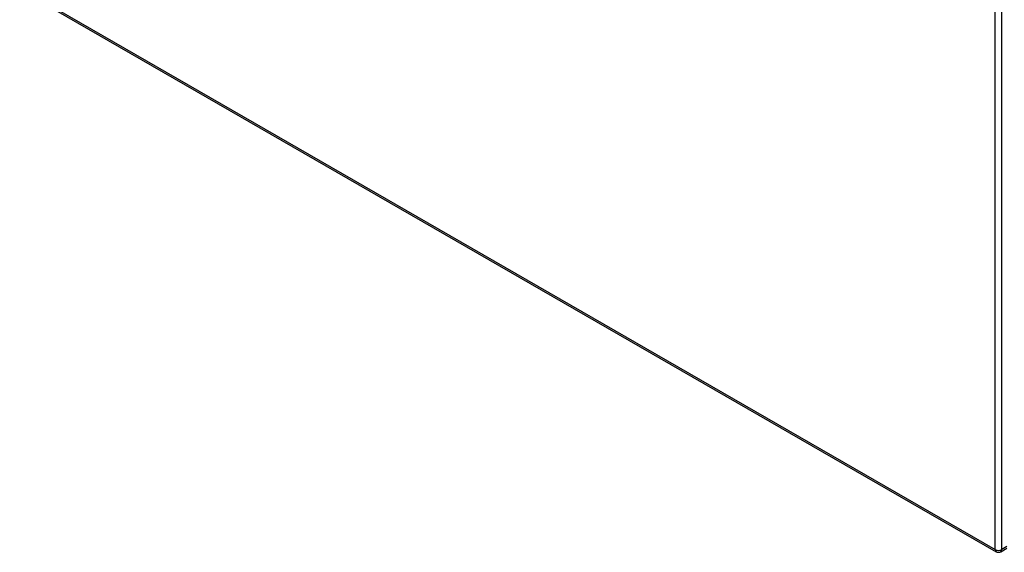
# Model space of a CAD drawing. Header units: inches. Extents: x 484 to 569.5, y 187.4 to 262.6.
# Tile 1 of 99: x 505.2 to 526.4, y 211.8 to 223.3. Entities that reach past the tile are written whole.
import ezdxf

# ---------------------------------------------------------------- set-up
doc = ezdxf.new("R2010")
doc.units = ezdxf.units.IN
doc.header["$MEASUREMENT"] = 0
doc.layers.add('Visible Edges(ANSI)', color=7, linetype='Continuous', lineweight=25)
doc.layers.add('Visible Tangent Edges(ANSI)', color=7, linetype='Continuous', lineweight=25)

msp = doc.modelspace()

# ---------------------------------------------------------------- linework, layer by layer
at = {"layer": 'Visible Edges(ANSI)'}
for p, q in [((484.068, 236.104), (526.215, 211.833)), ((526.314, 211.833), (526.445, 211.909))]:
    msp.add_line(p, q, dxfattribs=at)
msp.add_arc((526.265, 211.919), 0.099, 240.064, 299.936, dxfattribs=at)
at = {"layer": 'Visible Tangent Edges(ANSI)'}
for p, q in [((526.195, 211.879), (526.195, 237.812)), ((526.335, 211.879), (526.335, 237.812)), ((484.048, 236.15), (526.195, 211.879)), ((526.445, 211.942), (526.335, 211.879))]:
    msp.add_line(p, q, dxfattribs=at)
for major_axis, ratio, start_param, end_param in [((-0.0494, -0.0858), 0.578093, 5.495853, 6.283185), ((0.099, 0), 0.575862, 3.926991, 5.497787), ((0.0494, -0.0858), 0.578093, 0, 0.787332)]:
    msp.add_ellipse((526.265, 211.919), major_axis=major_axis, ratio=ratio, start_param=start_param, end_param=end_param, dxfattribs=at)

doc.saveas('drawing.dxf')
